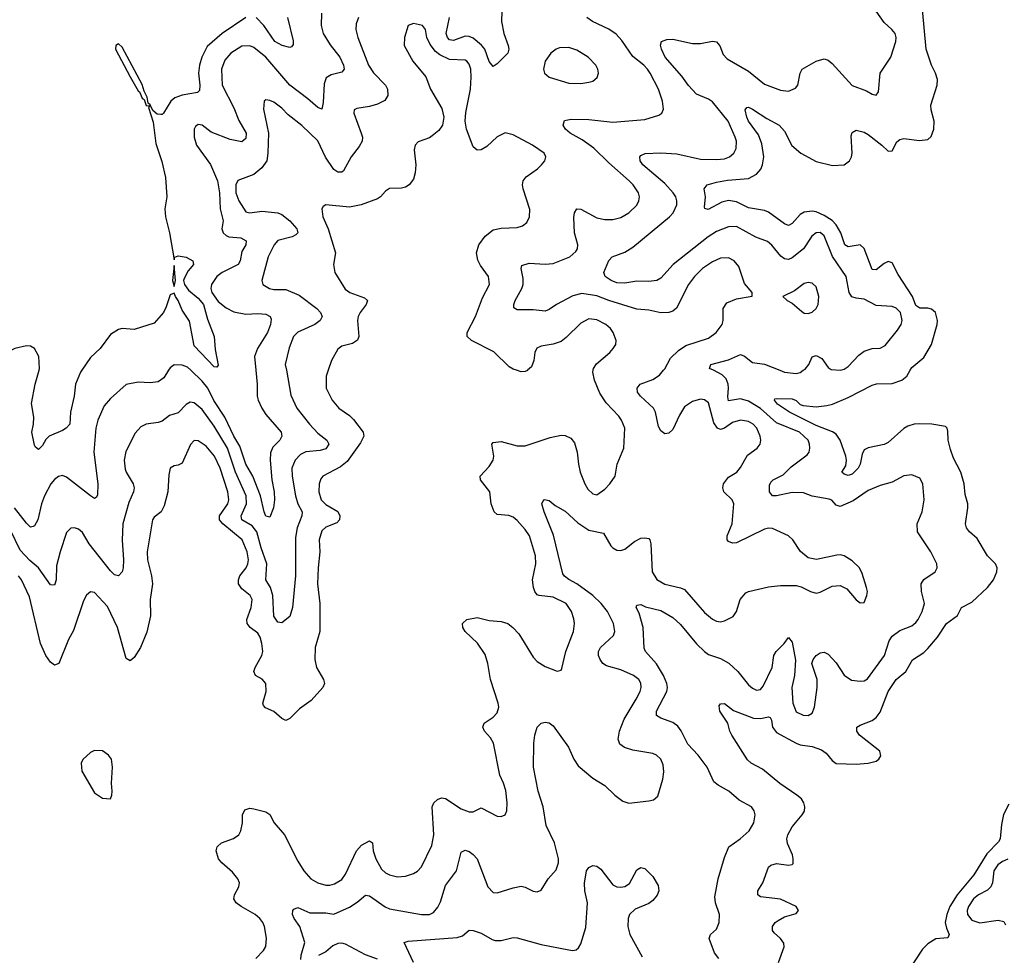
# Model space of a CAD drawing. Header units: inches. Extents: x 2143765 to 2212928, y 878963 to 1017374.
# Tile 171 of 256: x 2171475 to 2176413, y 957066 to 961759. Entities that reach past the tile are written whole.
import ezdxf

# ---------------------------------------------------------------- set-up
doc = ezdxf.new("R2010")
doc.units = ezdxf.units.IN
doc.header["$MEASUREMENT"] = 0
doc.layers.add('C1975', color=7, linetype='Continuous')
doc.layers.add('C1976', color=7, linetype='Continuous')

msp = doc.modelspace()

# ---------------------------------------------------------------- linework, layer by layer
at = {"layer": 'C1975', "color": 5}
for points, elevation in [([(2172812.6, 960000), (2172834.6, 959874.6), (2172865, 959810), (2172927.9, 959730), (2172970, 959684.8), (2173015.8, 959650), (2173025.8, 959630), (2173010, 959606.1), (2172981.8, 959598.2), (2172910, 959590.4), (2172882.7, 959577.3), (2172856.3, 959550), (2172840.1, 959510), (2172841, 959470), (2172858.4, 959370), (2172870.9, 959330.9), (2172892.4, 959290), (2172889.5, 959270), (2172866.8, 959210), (2172858.3, 959161.7), (2172858.7, 958970), (2172842.8, 958810), (2172830, 958765.7), (2172790, 958732.8), (2172770, 958736.3), (2172750, 958767), (2172744.8, 958870), (2172732.3, 958910), (2172709.8, 958950), (2172715.5, 959030), (2172685.8, 959110), (2172664.5, 959190), (2172640.4, 959220.4), (2172589.9, 959250), (2172585.8, 959270), (2172613.2, 959330), (2172610.9, 959370), (2172557.2, 959490), (2172517.1, 959610), (2172450, 959719.2), (2172390, 959804), (2172350, 959837.7), (2172330, 959839.8), (2172310, 959828.8), (2172270, 959787.3), (2172226.3, 959773.7), (2172190, 959745.6), (2172170, 959737.6), (2172110, 959729.8), (2172082.7, 959717.3), (2172054.4, 959685.6), (2172006.8, 959593.2), (2171998.4, 959550), (2172004.2, 959504.2), (2172008.8, 959488.8), (2172045, 959430), (2172049.3, 959410), (2172046.5, 959390), (2172023.3, 959336.7), (2171992.6, 959230), (2171988.8, 959148.8), (2171995.5, 959050), (2171993.4, 959010), (2171990, 958989.3), (2171970.3, 958969.7), (2171950, 958974.7), (2171930, 958995.1), (2171823.4, 959130), (2171790, 959186.3), (2171770, 959203), (2171750, 959209.6), (2171732.1, 959207.9), (2171710, 959186.6), (2171677.8, 959090), (2171660.6, 959019.4), (2171657.4, 958950), (2171652.3, 958927.7), (2171650, 958922.9), (2171630, 958924.7), (2171570, 959009.9), (2171526.5, 959046.5), (2171478.1, 959098.1), (2171430, 959197.7)], 360), ([(2172221.6, 960000), (2172197.5, 959962.5), (2172170, 959942.6), (2172130, 959938), (2172070, 959940.9), (2172010, 959928.2), (2171930, 959858.3), (2171898.8, 959821.2), (2171866.9, 959750), (2171856.5, 959710), (2171847.3, 959590), (2171867.6, 959430), (2171865.7, 959374.3), (2171858.6, 959361.5), (2171850, 959357.6), (2171830, 959370.9), (2171710, 959464.2), (2171690, 959472.1), (2171670, 959467.3), (2171650, 959452.4), (2171631.3, 959430), (2171598.9, 959370), (2171584, 959330), (2171566.4, 959250), (2171550, 959219.7), (2171543, 959217), (2171530, 959213.7), (2171510, 959232.9), (2171449.2, 959310)], 340), ([(2173022.3, 960000), (2173011.9, 959970), (2173012.9, 959910), (2173042.2, 959850), (2173076, 959810), (2173130, 959773.7), (2173150, 959753.2), (2173197.1, 959690), (2173200.6, 959670), (2173183.9, 959636.1), (2173117.7, 959542.3), (2173083.4, 959516.6), (2172996, 959470), (2172984.9, 959455.1), (2172977.4, 959430), (2172975.3, 959390), (2172987, 959350), (2173010, 959327.1), (2173070, 959292.6), (2173081.1, 959270), (2173078.6, 959250), (2173065.5, 959234.5), (2173010, 959213.6), (2172990, 959195.8), (2172977.2, 959150), (2172980.6, 959090), (2172971.7, 959010), (2172969.3, 958930), (2172981.2, 958830), (2172980.1, 958690), (2172957.1, 958610), (2172955.5, 958550), (2172963.8, 958510), (2172998.9, 958450), (2173003.6, 958430), (2172995.2, 958410), (2172936.8, 958343.3), (2172878.2, 958301.8), (2172830, 958254.3), (2172810, 958244.4), (2172790, 958254), (2172750, 958289), (2172707.3, 958307.3), (2172698.8, 958318.8), (2172694.5, 958330), (2172712, 958390), (2172709.9, 958429.9), (2172690.9, 958450.9), (2172657.4, 958470), (2172648.9, 958490), (2172655.7, 958510), (2172689.9, 958570.1), (2172693.8, 958590), (2172689.4, 958630), (2172681.1, 958661.1), (2172670, 958682.2), (2172630.4, 958710.4), (2172615.6, 958730), (2172614, 958750), (2172635.8, 958810), (2172640.8, 958850), (2172630.6, 958870), (2172590, 958904.2), (2172572.7, 958930), (2172572.1, 958950), (2172579.9, 958970), (2172610.5, 959010), (2172619.6, 959030), (2172622.2, 959050), (2172616.6, 959090), (2172590.3, 959150.3), (2172493.4, 959230), (2172477.9, 959250), (2172478, 959270), (2172518.3, 959330), (2172524.1, 959350), (2172518.5, 959390), (2172480.6, 959510), (2172452.1, 959570), (2172410, 959619.1), (2172370, 959645.8), (2172350, 959647.9), (2172332.1, 959627.9), (2172290, 959534.3), (2172270, 959523.6), (2172250, 959520.9), (2172230, 959509), (2172223.9, 959476.1), (2172219, 959390), (2172200.1, 959319.9), (2172184, 959290), (2172150, 959263), (2172140.8, 959250), (2172114.8, 959090), (2172116.8, 959050), (2172136.4, 958970), (2172140.6, 958930), (2172128.8, 958851.2), (2172131.1, 958768.9), (2172112.7, 958687.3), (2172080.5, 958610), (2172050, 958558.9), (2172030, 958543.6), (2172010, 958554.5), (2171965.1, 958710), (2171915.2, 958815.2), (2171850, 958885.1), (2171830, 958889.6), (2171810, 958871.6), (2171796, 958844), (2171745.2, 958694.8), (2171720.8, 958650), (2171670.9, 958529.1), (2171650, 958521.3), (2171630, 958535.8), (2171606.8, 958570), (2171579.9, 958630), (2171524.5, 958864.5), (2171484.7, 958950), (2171468.9, 958970)], 380), ([(2171786.9, 960000), (2171780.2, 959990), (2171755.2, 959930), (2171748.4, 959870), (2171730.2, 959790), (2171727, 959730), (2171708.8, 959710), (2171690, 959698.9), (2171622.3, 959670), (2171606.6, 959653.4), (2171590, 959623.6), (2171570, 959602.9), (2171554.7, 959614.7), (2171550, 959624), (2171537, 959690), (2171544.6, 959730), (2171545.6, 959765.6), (2171534.4, 959834.4), (2171552.3, 959930), (2171572.5, 960000)], 320), ([(2172659.4, 960000), (2172665.9, 959930), (2172666.4, 959870), (2172671.3, 959850), (2172689.4, 959809.4), (2172710, 959778), (2172787.4, 959690), (2172790.3, 959670), (2172779.5, 959650), (2172744.9, 959615.1), (2172733.1, 959586.9), (2172731.1, 959550), (2172740.6, 959450), (2172752.2, 959390), (2172752.9, 959350), (2172748.5, 959310), (2172730, 959262.7), (2172710, 959268.5), (2172700.6, 959290), (2172682.4, 959370), (2172643.8, 959470), (2172609.5, 959530), (2172579.1, 959619.1), (2172549.6, 959670), (2172504.8, 959764.8), (2172449.1, 959849.1), (2172419.5, 959910), (2172390, 959945), (2172332.9, 960000)], 340), ([(2172660.3, 957050), (2172697.4, 957090), (2172708.9, 957110), (2172712.3, 957152.3), (2172702.9, 957210), (2172694.2, 957230), (2172680.3, 957250), (2172656.8, 957270), (2172586, 957310), (2172560.4, 957330), (2172548.6, 957350), (2172553.3, 957370), (2172575.1, 957410), (2172577.2, 957430), (2172569.8, 957449.8), (2172542.7, 957482.7), (2172488.4, 957530), (2172472.3, 957550), (2172460.4, 957590), (2172465.7, 957610), (2172488, 957630), (2172547.9, 957652.1), (2172574.8, 957670), (2172584.8, 957690), (2172592.1, 957730), (2172593.3, 957770), (2172604.6, 957795.4), (2172630, 957803.7), (2172650, 957801.1), (2172710, 957785.3), (2172730, 957772.4), (2172751.3, 957730), (2172803.9, 957670), (2172870, 957538), (2172901, 957490), (2172936.1, 957450), (2172970, 957429.3), (2173010, 957418.4), (2173030, 957418.2), (2173054.7, 957425.3), (2173090, 957446.9), (2173110, 957472.7), (2173163.7, 957590), (2173190, 957618.2), (2173230, 957640.3), (2173244.4, 957630), (2173247.8, 957590), (2173261.9, 957550), (2173290, 957498.9), (2173310, 957479.6), (2173330, 957469.1), (2173370, 957459.7), (2173410, 957462.7), (2173450, 957476.5), (2173470, 957488.7), (2173489.8, 957510.2), (2173542.8, 957617.2), (2173552.7, 957670), (2173543.7, 957810), (2173552.5, 957830), (2173570, 957847.5), (2173590, 957856.3), (2173610, 957852.8), (2173690, 957800.5), (2173730, 957786.4), (2173750, 957784.9), (2173790, 957804.9), (2173870, 957764.4), (2173890, 957763), (2173909.5, 957770.5), (2173917.6, 957790), (2173920.5, 957830), (2173912.5, 957892.5), (2173902.3, 957930), (2173883.8, 957970), (2173851.1, 958130), (2173836.5, 958156.5), (2173806.3, 958190), (2173797.4, 958210), (2173805.1, 958230), (2173850, 958260.8), (2173870, 958282), (2173877.4, 958310), (2173875.5, 958330), (2173835.7, 958450), (2173822.3, 958530), (2173810, 958574.7), (2173771.7, 958631.7), (2173709.8, 958690), (2173698.3, 958710), (2173695.6, 958730), (2173718, 958750), (2173770, 958759.7), (2173830, 958745.7), (2173890, 958739.8), (2173923.7, 958730), (2173949.2, 958710), (2173977.7, 958677.7), (2174050, 958561.3), (2174070, 958539.1), (2174110, 958514.9), (2174170, 958490.7), (2174190, 958496), (2174194.9, 958505.1), (2174214, 958590), (2174251.8, 958690), (2174257.8, 958730), (2174254.4, 958754.4), (2174242.9, 958790), (2174215.1, 958830), (2174150, 958862.1), (2174079.6, 958870), (2174070, 958874.6), (2174058, 958890), (2174051.2, 958910), (2174047.2, 958950), (2174064.1, 959030), (2174062.4, 959070), (2174031.9, 959170), (2174010, 959201.8), (2173970, 959246.8), (2173950, 959262.9), (2173928.4, 959271.6), (2173870, 959277.2), (2173854.8, 959290), (2173840.2, 959330), (2173833.8, 959390), (2173786.6, 959450), (2173784.8, 959470), (2173830, 959517.7), (2173849.8, 959550), (2173853, 959570), (2173842.7, 959630), (2173850, 959638.3), (2173890, 959643.8), (2173970, 959620.9), (2174010, 959621.1), (2174136.2, 959663.8), (2174190, 959674), (2174210, 959672.9), (2174239.7, 959659.7), (2174256.9, 959636.9), (2174270.3, 959590), (2174276.9, 959530), (2174286.7, 959490), (2174309.1, 959430), (2174324.3, 959404.3), (2174350, 959380.3), (2174370, 959376), (2174410, 959403.6), (2174435.1, 959430), (2174461.1, 959470), (2174472.3, 959530), (2174505.1, 959610), (2174509.7, 959710), (2174493.3, 959750), (2174479.8, 959770), (2174416.8, 959836.7), (2174384.8, 959884.8), (2174357.8, 959950), (2174349.7, 959990), (2174351.5, 960000)], 380), ([(2172884.4, 957044.4), (2172886.3, 957066.3), (2172905.4, 957130), (2172880.9, 957210), (2172851, 957250), (2172843.9, 957270), (2172845.1, 957290), (2172850, 957297.1), (2172870, 957305.2), (2172930, 957279.8), (2173010, 957279.8), (2173050, 957273), (2173130, 957307), (2173168.1, 957331.9), (2173210, 957367.9), (2173230, 957363.8), (2173308.8, 957308.8), (2173330, 957299.8), (2173490, 957271), (2173530, 957270.2), (2173550, 957280.2), (2173573, 957307), (2173586, 957334), (2173610, 957416), (2173665.7, 957490), (2173690, 957583), (2173710, 957592.9), (2173730, 957586.5), (2173750, 957572.4), (2173770, 957550.3), (2173823.2, 957410), (2173850, 957381.3), (2173870, 957378.6), (2173950, 957404.7), (2173990, 957412.6), (2174010, 957407.4), (2174050, 957387.2), (2174070, 957384.9), (2174090, 957393), (2174126, 957450), (2174165.8, 957494.2), (2174177.6, 957530), (2174177.2, 957550), (2174157, 957630), (2174116.3, 957716.3), (2174100.2, 957810), (2174075.6, 957890), (2174051.5, 958010), (2174053.5, 958130), (2174058.2, 958170), (2174070, 958210.6), (2174090, 958230.4), (2174110, 958234.9), (2174130, 958231.6), (2174150, 958216.5), (2174226.8, 958110), (2174254.4, 958050), (2174276, 958016), (2174350, 957953.7), (2174410, 957917.1), (2174459.1, 957870), (2174499.9, 957839.9), (2174530, 957829.1), (2174630, 957840.3), (2174654.3, 957845.7), (2174675.6, 957864.4), (2174700.4, 957950), (2174705.7, 957985.7), (2174701.7, 958021.7), (2174690, 958049.2), (2174669.6, 958069.6), (2174650, 958078.4), (2174550, 958094.3), (2174507.6, 958107.6), (2174484.9, 958124.9), (2174476.8, 958150), (2174484, 958190), (2174506.3, 958250), (2174567.5, 958350), (2174586.6, 958390), (2174592.3, 958410), (2174591.1, 958431.1), (2174581, 958450), (2174553, 958470), (2174490, 958497.7), (2174417.8, 958517.8), (2174399.8, 958530), (2174385.8, 958550), (2174378.6, 958570), (2174378.5, 958590), (2174388.8, 958610), (2174453.6, 958670), (2174460.7, 958690), (2174452.8, 958730), (2174423, 958790), (2174391.4, 958830), (2174349.8, 958870), (2174270, 958928.6), (2174230, 958950.7), (2174207.4, 958967.4), (2174199.2, 958979.2), (2174153, 959173), (2174105.1, 959290), (2174094.5, 959330), (2174098, 959342), (2174107.7, 959352.3), (2174130, 959347.3), (2174161.5, 959321.5), (2174210, 959293.8), (2174275, 959235), (2174330, 959197.8), (2174403.6, 959183.6), (2174440.3, 959120.3), (2174450, 959108.9), (2174470, 959098.5), (2174490, 959096.9), (2174510, 959103.2), (2174558.6, 959141.4), (2174590, 959158), (2174610, 959160.3), (2174630, 959155.8), (2174635.8, 959150), (2174640.8, 959130), (2174647.1, 958990), (2174670, 958950.2), (2174710, 958927.3), (2174789.6, 958909.6), (2174810, 958900.6), (2174910, 958785.8), (2174950, 958751.7), (2174970, 958742.6), (2174990, 958738.7), (2175010, 958743.1), (2175054, 958766), (2175069.7, 958790.3), (2175088.2, 958850), (2175116.6, 958883.4), (2175130, 958890.3), (2175230, 958914.3), (2175290, 958920.3), (2175370, 958920.3), (2175394.6, 958914.6), (2175441, 958890), (2175470, 958883.1), (2175490, 958887), (2175550, 958918), (2175590, 958921.1), (2175623.9, 958903.9), (2175670, 958848.2), (2175690, 958834), (2175710, 958836), (2175723.7, 958870), (2175726.6, 958890), (2175722, 958910), (2175700.5, 958980.5), (2175687, 959010), (2175650, 959045.1), (2175610, 959069.6), (2175590, 959075.1), (2175573.3, 959073.3), (2175471.5, 959051.5), (2175430, 959059.5), (2175391, 959091), (2175352.7, 959150), (2175330, 959169.3), (2175250, 959206), (2175230, 959208), (2175210, 959203), (2175070, 959135.5), (2175050, 959133.8), (2175030, 959141.7), (2175023.1, 959150), (2175023.2, 959170), (2175048.1, 959230), (2175057, 959330), (2175047.7, 959350), (2175005.8, 959390), (2175000.9, 959410), (2175005.2, 959430), (2175030, 959463.5), (2175072.3, 959490), (2175090, 959512), (2175125.9, 959574.1), (2175173.3, 959610), (2175188.3, 959630), (2175191.7, 959650), (2175188.8, 959670), (2175171.3, 959710), (2175154.4, 959730), (2175130, 959744.1), (2175090, 959749.8), (2175050, 959738.3), (2175010, 959709.1), (2174990, 959702.8), (2174974, 959710), (2174956.7, 959736.7), (2174930, 959836.9), (2174910, 959852.7), (2174890, 959854.6), (2174850, 959844.2), (2174810, 959816.5), (2174784.1, 959775.9), (2174750, 959703.6), (2174730, 959684.2), (2174710, 959681.3), (2174690, 959696.9), (2174678.6, 959718.6), (2174664.5, 959790), (2174654.2, 959810), (2174588.8, 959870), (2174574.2, 959890), (2174571.1, 959910), (2174586.6, 959930), (2174650, 959954.7), (2174684.1, 959975.9), (2174703.7, 960000)], 360), ([(2174022.6, 960000), (2174021.3, 959998.7), (2174010, 959993.3), (2173990, 959992.8), (2173966.5, 960000)], 380), ([(2174980.9, 957050), (2174958.9, 957078.9), (2174932.6, 957150), (2174939.7, 957170), (2174970, 957197), (2174983.7, 957230), (2174984.8, 957270), (2174964.8, 957330), (2174961.4, 957358.6), (2174977.3, 957450), (2175010, 957557.3), (2175031.9, 957610), (2175088.9, 957650), (2175133.5, 957690), (2175156.4, 957730), (2175164, 957770), (2175158.9, 957790), (2175145.6, 957810), (2175083.8, 957843.8), (2175032.4, 957890), (2174978.8, 957918.8), (2174956.9, 957936.9), (2174923.1, 958010), (2174878.4, 958070), (2174825.9, 958125.8), (2174792.1, 958192.1), (2174775.4, 958215.4), (2174750, 958233.8), (2174690, 958255.8), (2174668.4, 958268.4), (2174669.1, 958290), (2174720.5, 958390), (2174724, 958410), (2174721, 958430), (2174703.4, 958470), (2174668.2, 958528.2), (2174613.1, 958590), (2174606.6, 958606.6), (2174602.6, 958710), (2174582, 958782), (2174567, 958810), (2174570, 958822), (2174590, 958826), (2174613, 958813), (2174690, 958795.5), (2174750, 958760.2), (2174790, 958724.5), (2174868.7, 958628.7), (2174909.6, 958589.6), (2174930, 958574.8), (2174990, 958554.4), (2175031.5, 958531.5), (2175076.2, 958490), (2175130, 958422.7), (2175150, 958405.5), (2175170, 958396.5), (2175190, 958398.9), (2175203.8, 958416.2), (2175249.3, 958510), (2175256.8, 958570), (2175268.9, 958590), (2175309.8, 958630), (2175330, 958660.5), (2175350, 958636), (2175365.9, 958545.9), (2175361.2, 958470), (2175347.2, 958410), (2175352.4, 958330), (2175370, 958287.7), (2175404, 958270), (2175430, 958268.2), (2175450, 958280.4), (2175461.2, 958310), (2175474.1, 958410), (2175475, 958450), (2175448, 958530), (2175455.1, 958550), (2175469.6, 958570), (2175490, 958582.8), (2175510, 958586), (2175530, 958576), (2175570, 958533.4), (2175610, 958470.3), (2175646.5, 958446.5), (2175690, 958440.2), (2175710, 958443.2), (2175727.3, 958452.7), (2175811.6, 958570), (2175836, 958644), (2175850, 958667.4), (2175890, 958694.7), (2175950, 958719.1), (2175970, 958734.6), (2175980.8, 958750), (2176002, 958790), (2176013.3, 958830), (2175998, 958890), (2175995.6, 958930), (2176009.1, 958950.9), (2176065.6, 958990), (2176076.9, 959010), (2176075.1, 959030), (2176044.8, 959090), (2175978.3, 959190), (2175976.9, 959230), (2176001.1, 959290), (2176011, 959350), (2176004.7, 959430), (2175990, 959458.4), (2175950, 959475.8), (2175910, 959471.3), (2175850, 959439.5), (2175790, 959422.9), (2175730, 959397.2), (2175654.3, 959345.7), (2175590, 959317.3), (2175570, 959323.5), (2175548.2, 959348.2), (2175534.3, 959354.3), (2175450, 959368.2), (2175406.1, 959386.1), (2175350, 959387.8), (2175270.8, 959370.8), (2175250, 959371.2), (2175234.8, 959390), (2175236.3, 959423.7), (2175241.7, 959438.3), (2175253.3, 959450), (2175303.5, 959476.5), (2175344.6, 959515.4), (2175424.6, 959575.4), (2175434.3, 959590), (2175437.6, 959610), (2175436.8, 959630), (2175428.7, 959650), (2175386, 959690), (2175270, 959736.9), (2175190, 959808.2), (2175130, 959845.5), (2175090, 959857.1), (2175030, 959847.8), (2175026.9, 959866.9), (2175030.7, 959910), (2175028.3, 959930), (2175017.4, 959957.4), (2174997.6, 959977.6), (2174954.4, 960000)], 340), ([(2175281, 957030), (2175308.3, 957108.3), (2175306.8, 957126.8), (2175291.2, 957150), (2175258.7, 957178.7), (2175251.3, 957190), (2175249.8, 957210.2), (2175263.6, 957230), (2175278.8, 957241.2), (2175310, 957258.7), (2175370, 957276), (2175381.2, 957290), (2175368.7, 957310), (2175290, 957346.9), (2175190, 957359.7), (2175177.6, 957370), (2175176.3, 957390), (2175201.5, 957430), (2175230, 957507.7), (2175242, 957518), (2175270, 957525.7), (2175330, 957518), (2175350, 957521.6), (2175353.4, 957526.6), (2175355, 957550), (2175350.7, 957569.3), (2175326.3, 957626.3), (2175323.2, 957650), (2175327.2, 957670), (2175349.3, 957710), (2175400.2, 957770), (2175410.4, 957789.6), (2175412.2, 957810), (2175407.1, 957830), (2175395.6, 957850), (2175372.4, 957870), (2175287.3, 957927.3), (2175200.4, 958000.4), (2175143.6, 958030), (2175125.9, 958045.9), (2175046.9, 958170), (2175036.9, 958190), (2175027.3, 958230), (2174986.6, 958290), (2174983.5, 958316.5), (2174990, 958326.8), (2175010, 958328.2), (2175054.5, 958294.5), (2175155.5, 958255.5), (2175190, 958254.4), (2175230, 958262), (2175238.2, 958258.2), (2175245.8, 958245.8), (2175250.2, 958210), (2175270, 958184.1), (2175370, 958129.2), (2175390, 958121.6), (2175450, 958112.9), (2175496.6, 958096.6), (2175519.7, 958079.7), (2175550, 958042.4), (2175570, 958028.4), (2175670, 958025.3), (2175730, 958030.3), (2175770, 958040.3), (2175784.5, 958050), (2175794.2, 958065.8), (2175789.6, 958090), (2175687.3, 958170), (2175674, 958190), (2175674, 958210), (2175690, 958221.1), (2175750, 958244.2), (2175770, 958258.6), (2175790, 958286.3), (2175831.4, 958388.6), (2175870, 958449.4), (2175919.4, 958490), (2175952.5, 958547.5), (2176010, 958584.8), (2176030, 958605), (2176077.6, 958662.4), (2176123.1, 958730), (2176177.7, 958770), (2176198.7, 958810), (2176250, 958836.5), (2176328.5, 958910), (2176358.3, 958950), (2176376.3, 958990), (2176377.6, 959010), (2176369.7, 959029.7), (2176329.6, 959070), (2176276.4, 959156.4), (2176238.4, 959190), (2176224.2, 959210), (2176218, 959230), (2176230.9, 959310), (2176229.8, 959330), (2176216.5, 959376.5), (2176212.5, 959430), (2176194.8, 959490), (2176159.1, 959559.1), (2176142.6, 959602.6), (2176131.5, 959650), (2176130, 959695.3), (2176126, 959710), (2176117.5, 959717.5), (2176050, 959729.8), (2175990, 959731.9), (2175960.7, 959730), (2175930, 959719.4), (2175910, 959708.7), (2175830, 959637.8), (2175810, 959627.8), (2175730, 959611), (2175710, 959601.1), (2175700.5, 959579.5), (2175690.1, 959530), (2175680.1, 959510), (2175650, 959479), (2175630, 959472.9), (2175610, 959479.7), (2175598, 959490), (2175618.5, 959521.5), (2175621.4, 959550), (2175618.3, 959570), (2175590, 959649.8), (2175570, 959680.6), (2175552.1, 959692.1), (2175470, 959723.6), (2175335.4, 959790), (2175276, 959830), (2175260.5, 959850), (2175262.6, 959857.4), (2175270, 959859.5), (2175350, 959857.4), (2175369.4, 959849.4), (2175389, 959829), (2175404, 959824), (2175470, 959817.4), (2175523.9, 959823.9), (2175550.9, 959830), (2175630, 959863.3), (2175750, 959925.7), (2175772, 959932), (2175850, 959934.2), (2175899.8, 959950), (2175923.7, 959970), (2175941.6, 960000)], 320), ([(2175286.9, 960000), (2175310, 959990.9), (2175370, 959984.8), (2175390, 959989.4), (2175404.7, 960000)], 340), ([(2176435.2, 957824.8), (2176408.4, 957771.6), (2176398.4, 957721.6), (2176392.2, 957650), (2176384.4, 957635.6), (2176325.6, 957574.4), (2176260.7, 957470), (2176176.6, 957370), (2176140.4, 957310), (2176124.4, 957270), (2176117.3, 957230), (2176122.5, 957202.5), (2176136, 957170), (2176130, 957153.2), (2176070, 957148.2), (2176030, 957123.9), (2176003.3, 957096.7), (2175930, 956984.8)], 320), ([(2176430, 957547.8), (2176403.5, 957536.5), (2176380.8, 957519.2), (2176360.8, 957490), (2176353.8, 957430), (2176346.1, 957410), (2176328, 957392), (2176283.2, 957370), (2176258.9, 957350), (2176233.2, 957310), (2176227.4, 957290), (2176228.1, 957270), (2176250, 957242.9), (2176290, 957228.6), (2176382, 957242), (2176410, 957236), (2176418.6, 957218.6)], 340), ([(2173449.6, 957030), (2173402.7, 957130), (2173423.5, 957136.5), (2173670, 957154.8), (2173696.1, 957163.9), (2173730, 957192), (2173750, 957190.2), (2173790, 957177), (2173844.5, 957144.5), (2173860.2, 957140.2), (2173890, 957140.2), (2173950, 957155.2), (2173970, 957154.2), (2174090, 957121), (2174230, 957092.8), (2174250, 957090.2), (2174265.9, 957094.1), (2174277.2, 957102.8), (2174290, 957124.4), (2174314.7, 957205.3), (2174322.3, 957330), (2174309, 957390), (2174308.1, 957428.1), (2174318.5, 957490), (2174330, 957506.7), (2174350, 957516.4), (2174370, 957512.7), (2174390, 957497.6), (2174450, 957420.3), (2174470, 957408.9), (2174490, 957407.4), (2174510, 957411.7), (2174533.9, 957426.1), (2174570, 957494.8), (2174590, 957506), (2174610, 957501), (2174650, 957461), (2174676.7, 957416.7), (2174680.5, 957390), (2174673, 957367), (2174650, 957340.7), (2174630, 957326.6), (2174562, 957298), (2174533.6, 957270), (2174527.3, 957250), (2174525, 957210), (2174535.4, 957170), (2174597.8, 957057.8)], 340), ([(2173270, 957047.5), (2173210, 957067.7), (2173110, 957122.3), (2173090, 957127.3), (2173070, 957125.4), (2173046.5, 957113.5), (2173010, 957084.2), (2172974.5, 957065.5)], 360)]:
    msp.add_lwpolyline(points, dxfattribs=dict(at, elevation=elevation))
at = {"layer": 'C1975', "color": 5, "elevation": 420}
msp.add_lwpolyline([(2171850, 958093), (2171830, 958082.4), (2171791.8, 958048.2), (2171784.4, 958030), (2171787, 957990), (2171850, 957880.5), (2171890, 957854), (2171930, 957851.3), (2171938, 957870), (2171939.5, 957890), (2171936.3, 957930), (2171940.5, 958010), (2171935.4, 958050), (2171920.7, 958070), (2171890, 958091.3)], close=True, dxfattribs=at)
at = {"layer": 'C1976', "color": 5}
for points, elevation in [([(2173897, 961910), (2173890.8, 961750), (2173903.9, 961690), (2173925, 961630), (2173928.9, 961610), (2173923, 961590), (2173870, 961537.8), (2173850, 961524.4), (2173830, 961549.6), (2173808, 961610), (2173791.5, 961631.5), (2173750, 961665.9), (2173730, 961674.5), (2173710, 961676.7), (2173650, 961654.5), (2173630, 961657.9), (2173619.9, 961670), (2173614.8, 961690), (2173631.5, 961770)], 360), ([(2172989.4, 961790.6), (2172987, 961730), (2172996.8, 961690), (2173032, 961632), (2173081.3, 961570), (2173099.3, 961530), (2173103.2, 961510), (2173090, 961495.1), (2173037.8, 961482.2), (2173012.7, 961467.3), (2173002.7, 961437.3), (2172997.3, 961342.7), (2172990, 961309.6), (2172970, 961318), (2172921.1, 961361.1), (2172830, 961429.9), (2172710, 961569.9), (2172650, 961618.8), (2172630, 961627.2), (2172590, 961625.2), (2172534.5, 961590), (2172504.3, 961555.7), (2172486.7, 961510), (2172491.2, 961430), (2172550, 961316.9), (2172573.5, 961253.5), (2172610.8, 961190), (2172610, 961162), (2172590, 961146), (2172530, 961158.3), (2172434.8, 961194.8), (2172390, 961229.8), (2172370, 961233.1), (2172356.3, 961223.7), (2172350.3, 961210), (2172350.1, 961170), (2172362.2, 961130), (2172431.9, 961031.9), (2172467.2, 960950), (2172477.4, 960890), (2172480.7, 960810), (2172496.5, 960750), (2172488.4, 960710), (2172495.6, 960690), (2172510, 960676.5), (2172524.9, 960670), (2172584, 960664), (2172611.4, 960650), (2172609.2, 960630), (2172590, 960595.8), (2172581.5, 960550), (2172570.1, 960530), (2172491.4, 960490), (2172463.5, 960470), (2172436.6, 960430), (2172433.1, 960410), (2172438.8, 960390), (2172470, 960345), (2172510, 960314.1), (2172550, 960292.6), (2172610, 960281.4), (2172670, 960285.1), (2172710, 960281.7), (2172730.6, 960270.6), (2172736.2, 960256.2), (2172733.5, 960230), (2172718.8, 960190), (2172667.8, 960110), (2172653, 960070), (2172659.4, 960000)], 340), ([(2175404.7, 960000), (2175413.6, 960006.4), (2175432.2, 960030), (2175450, 960068.5), (2175470, 960075), (2175498.8, 960058.8), (2175530, 960014.4), (2175544.2, 960004.2), (2175590, 960000.3), (2175610, 960006), (2175630, 960018.9), (2175683.6, 960076.4), (2175710, 960096.9), (2175750, 960108.9), (2175790, 960110.4), (2175814.8, 960125.2), (2175877.8, 960202.2), (2175895.4, 960230), (2175901.7, 960250), (2175892, 960290), (2175870, 960311.1), (2175850, 960319.7), (2175770, 960325.1), (2175710, 960356.2), (2175670, 960361.1), (2175648.6, 960368.6), (2175635.7, 960390), (2175619.8, 960470), (2175550.7, 960570.7), (2175510, 960674.2), (2175490, 960690.6), (2175470, 960689.8), (2175447.5, 960672.5), (2175405.6, 960610), (2175350, 960564.7), (2175330, 960555.8), (2175310, 960558.7), (2175292.2, 960572.2), (2175247.7, 960627.7), (2175226.3, 960646.3), (2175167.7, 960667.7), (2175070, 960721.7), (2175030, 960720.5), (2174970, 960696.5), (2174928.6, 960670), (2174752.6, 960530), (2174690, 960462.8), (2174670, 960449.8), (2174630, 960445.4), (2174570, 960447), (2174510, 960436.8), (2174470, 960439.3), (2174440.7, 960450), (2174412, 960470), (2174404.5, 960490), (2174430, 960550.5), (2174447.3, 960570), (2174510, 960592.1), (2174550, 960616.9), (2174734, 960770), (2174752.1, 960790), (2174770.6, 960830), (2174771.5, 960850), (2174765.4, 960870), (2174751.9, 960890), (2174710, 960936.5), (2174600.8, 961030), (2174586.8, 961050), (2174584.7, 961070), (2174590, 961077.1), (2174612.2, 961087.8), (2174690, 961091), (2174770, 961085.3), (2174890, 961059.8), (2174970, 961056.6), (2175010, 961061.4), (2175035.1, 961070), (2175056.9, 961090), (2175067.7, 961112.3), (2175069.8, 961150), (2175064.2, 961170), (2175028.4, 961250), (2174950, 961346), (2174930, 961359.8), (2174870, 961385.8), (2174830, 961428), (2174795.5, 961475.5), (2174712.1, 961570), (2174694, 961610), (2174689.6, 961630.4), (2174694, 961650), (2174721.4, 961658.5), (2174750, 961660.2), (2174850, 961639.3), (2174890, 961639.7), (2174950, 961650.2), (2174970, 961647.4), (2174987, 961627), (2175003.9, 961583.9), (2175022.6, 961562.6), (2175130, 961500.9), (2175210, 961435.9), (2175290, 961404.6), (2175330, 961400.4), (2175365.6, 961414.4), (2175377, 961430), (2175389.7, 961490.3), (2175399.3, 961510), (2175470, 961550.3), (2175510, 961562.4), (2175530, 961554.9), (2175550, 961538.4), (2175650, 961429.2), (2175722.6, 961402.6), (2175750, 961384.9), (2175770, 961380.7), (2175782.5, 961397.5), (2175791.2, 961490), (2175844.4, 961570), (2175869.7, 961650), (2175871.1, 961670), (2175865.1, 961690), (2175849.7, 961709.7), (2175810, 961744.5), (2175770, 961800.7)], 340), ([(2175941.6, 960000), (2175950, 960014.2), (2176010, 960064), (2176048.2, 960130), (2176077, 960230), (2176077.5, 960250), (2176067.9, 960290), (2176047.2, 960307.2), (2176030, 960311.8), (2175990, 960312.2), (2175970, 960325.4), (2175952.3, 960370), (2175880.3, 960480.3), (2175850, 960538.7), (2175830, 960545), (2175810, 960535), (2175770, 960503.4), (2175750, 960505.3), (2175710, 960610.7), (2175690, 960629.1), (2175630, 960619.2), (2175612.8, 960630), (2175593.9, 960690), (2175570.6, 960730), (2175550, 960750.9), (2175510, 960776.7), (2175470, 960794.9), (2175450, 960798.8), (2175410, 960793.2), (2175390, 960782.1), (2175350, 960736.8), (2175330, 960725.7), (2175310, 960735), (2175230, 960793.1), (2175210, 960801.4), (2175130, 960815.7), (2175070, 960844.3), (2175050, 960848.7), (2175030, 960851.3), (2174996.1, 960843.9), (2174927.3, 960807.3), (2174911.5, 960811.5), (2174910, 960818), (2174914.4, 960870), (2174908.7, 960910), (2174923.6, 960930), (2174970, 960944.4), (2175025.5, 960954.5), (2175130, 960961.9), (2175170, 960983.2), (2175191.3, 961008.7), (2175200.8, 961030), (2175207.5, 961070), (2175196.7, 961136.7), (2175180.3, 961180.3), (2175129.9, 961250), (2175121.1, 961270), (2175112.7, 961307.3), (2175121.6, 961318.4), (2175130, 961320.5), (2175150, 961310.3), (2175222.9, 961262.9), (2175283.6, 961230), (2175310, 961199.1), (2175347.1, 961127.1), (2175392, 961090), (2175470, 961047.3), (2175552.2, 961027.8), (2175609.8, 961030.2), (2175636.1, 961050), (2175647.4, 961070), (2175650.7, 961090), (2175644.4, 961175.6), (2175650, 961193.4), (2175670, 961203.7), (2175710, 961195.2), (2175730, 961183.2), (2175799.6, 961130), (2175830, 961099.3), (2175850, 961100.7), (2175874.1, 961145.9), (2175890, 961157.7), (2175910, 961162), (2175987.8, 961152.2), (2176030, 961157.3), (2176047, 961173), (2176059.5, 961210), (2176060.7, 961250), (2176045.9, 961305.9), (2176044.4, 961330), (2176076.8, 961430), (2176078, 961458), (2176068.4, 961490), (2176047.7, 961530), (2176021.7, 961610), (2176002.2, 961810)], 320), ([(2172610, 961769), (2172490.2, 961690), (2172416.3, 961623.7), (2172389.1, 961570.9), (2172377.6, 961530), (2172371.2, 961490), (2172378.5, 961430), (2172376.9, 961403.1), (2172366.9, 961393.1), (2172290, 961380.2), (2172252.6, 961367.4), (2172233.4, 961350), (2172196.9, 961290), (2172190, 961282.6), (2172182.6, 961282.6), (2172164.9, 961284.9), (2172142.6, 961302.6), (2172130, 961331.6), (2172120.1, 961340.1), (2172114.3, 961370), (2172099.6, 961399.6), (2172090, 961433.3), (2171990, 961620.7), (2171970, 961637.2), (2171956.9, 961630), (2171956.6, 961610), (2172030, 961471.5), (2172070, 961401.3), (2172076.6, 961396.6), (2172090, 961365.2), (2172098.9, 961358.9), (2172110, 961328.8), (2172126, 961326), (2172121.7, 961318.3), (2172144.1, 961244.1), (2172158.4, 961138.4), (2172188.1, 961048.1), (2172207.3, 960967.3), (2172213.4, 960870), (2172203.8, 960810), (2172206.4, 960770), (2172227.2, 960690), (2172250, 960554), (2172253.2, 960566.8), (2172270, 960574.8), (2172310, 960568.4), (2172344, 960550), (2172346.4, 960530), (2172320.6, 960499.4), (2172299.7, 960460.3), (2172296.9, 960450), (2172301.2, 960430), (2172322.2, 960402.2), (2172370, 960361.8), (2172396.3, 960330), (2172417.3, 960257.3), (2172450.4, 960169.6), (2172456.3, 960103.7), (2172470, 960026), (2172463.6, 960016.4), (2172450, 960017), (2172350, 960123.1), (2172327.3, 960247.3), (2172290, 960302.4), (2172270.8, 960350.8), (2172256.1, 960370), (2172250, 960386.6), (2172230, 960379.3), (2172210, 960318), (2172196.1, 960290), (2172150, 960236.2), (2172050, 960205.6), (2171990, 960209.7), (2171970, 960205.1), (2171930, 960179.7), (2171879.5, 960110), (2171830, 960065.1), (2171786.9, 960000)], 320), ([(2173175.2, 961770), (2173162.3, 961737.7), (2173160.6, 961710), (2173171.1, 961670), (2173224.6, 961530), (2173250, 961491.4), (2173309, 961430), (2173319.7, 961410), (2173322, 961378), (2173306.3, 961353.7), (2173270, 961334.8), (2173230, 961323.5), (2173166.5, 961313.5), (2173153.4, 961306.6), (2173150.5, 961290), (2173188.5, 961190), (2173193.7, 961170), (2173192.2, 961150), (2173177.5, 961122.5), (2173137.5, 961070), (2173098.6, 961001.4), (2173090, 960993.7), (2173070, 960993.1), (2173050, 961007.7), (2173008.5, 961068.5), (2172970, 961150.9), (2172890, 961227.8), (2172821.6, 961281.6), (2172790, 961315.5), (2172750, 961345.3), (2172730, 961353.7), (2172710, 961357), (2172700.7, 961350), (2172697.7, 961310), (2172723.2, 961190), (2172720.3, 961090), (2172714, 961050), (2172690, 961016.1), (2172650, 960982.4), (2172570, 960951.5), (2172559.2, 960930), (2172559, 960890), (2172574, 960850), (2172610, 960795.5), (2172630, 960790.2), (2172690, 960797.7), (2172770, 960790.1), (2172790, 960781.2), (2172830, 960750.1), (2172864.9, 960710), (2172870.2, 960690), (2172860.5, 960679.5), (2172842, 960670), (2172770, 960651.4), (2172751, 960630), (2172721.7, 960570), (2172690.3, 960450), (2172694, 960430), (2172727.7, 960410), (2172750, 960405.4), (2172810, 960404.6), (2172876.5, 960376.5), (2172966, 960310), (2172984.6, 960290), (2172991.7, 960270), (2172982, 960250), (2172955.8, 960230), (2172870, 960190.8), (2172848, 960170), (2172826.4, 960113.6), (2172807.3, 960030), (2172812.6, 960000)], 360), ([(2172819, 961770), (2172847.1, 961652.9), (2172846.4, 961633.6), (2172837.7, 961622.3), (2172830, 961618.4), (2172791.5, 961628.5), (2172754, 961650), (2172699.3, 961730), (2172661, 961770)], 320), ([(2173966.5, 960000), (2173950, 960005), (2173930, 960017.1), (2173853.2, 960093.2), (2173741.7, 960150), (2173719.8, 960170), (2173719.4, 960190), (2173761.9, 960270), (2173796.8, 960363.2), (2173830.9, 960430), (2173827, 960470), (2173785.9, 960525.9), (2173772.7, 960552.7), (2173767, 960590), (2173778, 960630), (2173810, 960672.4), (2173850, 960703.9), (2173890, 960713.2), (2173970, 960715.6), (2173996.1, 960723.9), (2174018, 960742), (2174031.5, 960770), (2174032.9, 960807.1), (2173999.6, 960910), (2173996.2, 960930), (2174000.7, 960950), (2174014.5, 960970), (2174072, 961010), (2174092, 961030), (2174109.4, 961050), (2174114.5, 961070), (2174106, 961090), (2174047, 961130), (2173950, 961180.4), (2173910, 961191.2), (2173870, 961171.6), (2173817.3, 961122.7), (2173790, 961105.1), (2173770, 961104.5), (2173750, 961120.9), (2173716.8, 961210), (2173709.8, 961250), (2173713.1, 961293.1), (2173736.2, 961410), (2173738.9, 961470), (2173738, 961510), (2173730, 961535.1), (2173718.3, 961550), (2173710, 961555.8), (2173630, 961559.3), (2173582, 961582), (2173559.8, 961599.8), (2173533.5, 961633.5), (2173516.5, 961670), (2173509.7, 961709.7), (2173495.1, 961730), (2173450, 961738.7), (2173423.8, 961730), (2173405.3, 961670), (2173404.2, 961630), (2173447.6, 961550), (2173511.7, 961471.7), (2173536.2, 961410), (2173592.4, 961312.4), (2173601.7, 961270), (2173594.9, 961230), (2173576.5, 961203.5), (2173544.2, 961175.8), (2173530, 961166.6), (2173473.5, 961146.5), (2173458, 961130), (2173453.7, 961106.3), (2173462.4, 961030), (2173459.2, 960990), (2173450, 960958), (2173428, 960930), (2173410, 960918), (2173390, 960913), (2173330, 960912.8), (2173310, 960898.4), (2173285.3, 960870), (2173270, 960860.8), (2173187.7, 960830), (2173130, 960819.1), (2173010.5, 960829.5), (2172998, 960822), (2172990.4, 960809.6), (2172994.9, 960770), (2173022.2, 960710), (2173058.4, 960590), (2173049, 960530), (2173055.8, 960490), (2173106.8, 960406.8), (2173130.4, 960390), (2173204.3, 960364.3), (2173219.6, 960350), (2173213, 960330), (2173182, 960290), (2173172.4, 960270), (2173169.4, 960250), (2173175.9, 960170), (2173169.3, 960150.7), (2173145, 960135), (2173090, 960121.8), (2173070, 960106.9), (2173039.7, 960050), (2173022.3, 960000)], 380), ([(2174703.7, 960000), (2174710, 960007.7), (2174738.6, 960061.4), (2174779.9, 960100.1), (2174816.2, 960123.8), (2174930, 960162), (2174968.4, 960190), (2174997.6, 960230), (2175002.8, 960250), (2175002.7, 960310), (2175021.7, 960338.3), (2175070, 960358.9), (2175148, 960372), (2175148.7, 960390), (2175110, 960436), (2175081.1, 960521), (2175058.9, 960550), (2175030, 960564.8), (2174990, 960562.3), (2174950, 960543.7), (2174900.2, 960510), (2174859.7, 960470), (2174830, 960431.1), (2174768.4, 960311.6), (2174750, 960296.8), (2174730, 960289.8), (2174690, 960288.1), (2174630, 960301.1), (2174570, 960307), (2174430, 960349.5), (2174370, 960374.4), (2174294.6, 960385.4), (2174250, 960374), (2174167.4, 960330), (2174130, 960304.5), (2174110, 960297.4), (2174050, 960302.9), (2173970, 960302.6), (2173953.8, 960313.8), (2173953, 960330), (2173960.4, 960350), (2173993.6, 960410), (2173999.8, 960430), (2174000.2, 960460.2), (2173989.7, 960510), (2173993.4, 960526.6), (2174030, 960537.1), (2174110, 960532.2), (2174150, 960536.1), (2174233.7, 960570), (2174264.2, 960595.8), (2174272.4, 960610), (2174274.3, 960630), (2174258, 960690), (2174253.9, 960766.1), (2174256.9, 960790), (2174269.5, 960810), (2174290, 960807.6), (2174370, 960765.5), (2174410, 960756.3), (2174450, 960756.3), (2174490, 960767.3), (2174529.8, 960790.2), (2174570, 960828.7), (2174581, 960850), (2174583.5, 960870), (2174578, 960890), (2174551.9, 960930), (2174531.9, 960950), (2174430, 961039.9), (2174354.2, 961114.2), (2174296.5, 961156.5), (2174236.4, 961190), (2174212.3, 961210), (2174200.4, 961230), (2174207.1, 961252.9), (2174240.4, 961259.6), (2174330, 961257.5), (2174450, 961245.3), (2174610, 961258.2), (2174679.8, 961280.2), (2174695.1, 961290), (2174703.6, 961310), (2174699.2, 961350), (2174678.5, 961410), (2174637.7, 961490), (2174623.2, 961510), (2174605.5, 961530), (2174550, 961574.4), (2174494.8, 961654.8), (2174466, 961686), (2174430.3, 961710.3), (2174347.8, 961750), (2174318.9, 961770)], 360), ([(2174351.5, 960000), (2174353.3, 960010), (2174367.5, 960032.5), (2174435.6, 960090), (2174452, 960110), (2174465.1, 960130), (2174466, 960150), (2174451.2, 960190), (2174437.7, 960210), (2174414.7, 960230), (2174370, 960252.8), (2174330, 960258.7), (2174290, 960237.3), (2174215.9, 960164.1), (2174190, 960144.8), (2174150, 960130.9), (2174090, 960122), (2174068.9, 960111.1), (2174058.7, 960090), (2174054, 960050), (2174041.7, 960018.3), (2174022.6, 960000)], 380), ([(2171572.5, 960000), (2171575.3, 960010), (2171570.6, 960070), (2171550, 960109.7), (2171530, 960121.7), (2171510, 960123.5), (2171450.2, 960109.8), (2171424.2, 960095.8), (2171370, 960039.5), (2171350, 960034.5), (2171330, 960040.7), (2171270, 960091.1), (2171250, 960096), (2171210, 960084.8), (2171188.9, 960070), (2171175.8, 960050), (2171163.2, 960000)], 320), ([(2174954.4, 960000), (2174935.1, 960010), (2174941.6, 960030), (2175030, 960052.5), (2175090, 960079.1), (2175110, 960070.3), (2175150, 960039), (2175210, 960030.1), (2175286.9, 960000)], 340), ([(2172332.9, 960000), (2172316.1, 960016.1), (2172290, 960026), (2172250, 960027.1), (2172230, 960013), (2172221.6, 960000)], 340)]:
    msp.add_lwpolyline(points, dxfattribs=dict(at, elevation=elevation))
for points, elevation in [([(2174230, 961618.9), (2174183.1, 961616.9), (2174166, 961610), (2174138.8, 961590), (2174110.8, 961550), (2174102.8, 961510), (2174106.8, 961490), (2174131.3, 961470), (2174230, 961439.5), (2174290, 961438), (2174330, 961444.9), (2174349.6, 961450.4), (2174371.6, 961468.4), (2174378, 961490), (2174374.5, 961510), (2174364.5, 961530), (2174327, 961570), (2174270, 961606.3)], 380), ([(2172250, 960526), (2172242, 960450), (2172250, 960420.7), (2172257.4, 960450)], 320), ([(2175430, 960440.4), (2175410, 960435.3), (2175360.7, 960399.3), (2175302, 960370), (2175324.7, 960350), (2175350, 960337.1), (2175396, 960296), (2175410, 960287.4), (2175430, 960284.9), (2175450, 960291.8), (2175470, 960310.4), (2175479.3, 960330), (2175483.1, 960370), (2175470, 960419.6), (2175450, 960437.3)], 360)]:
    msp.add_lwpolyline(points, close=True, dxfattribs=dict(at, elevation=elevation))

doc.saveas('drawing.dxf')
